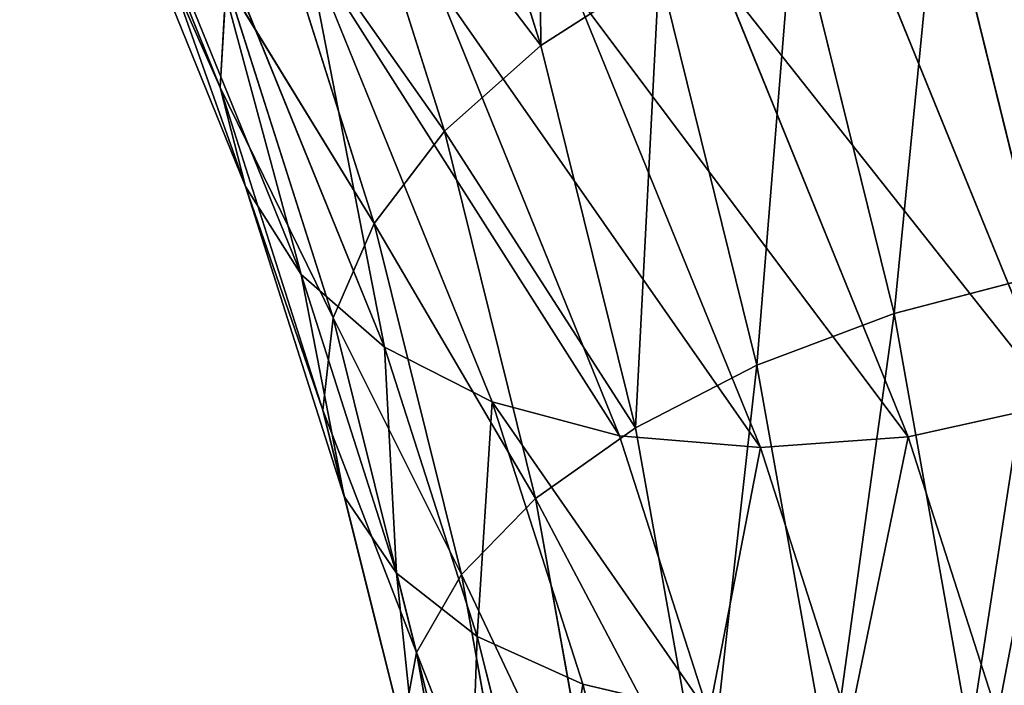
# Model space of a CAD drawing. Extents: x -0.1 to 19.2, y 0 to 39.3.
# Tile 201 of 215: x 15.642 to 16.42, y 35.447 to 35.974. Entities that reach past the tile are written whole.
import ezdxf

# ---------------------------------------------------------------- set-up
doc = ezdxf.new("R2010")
doc.units = 0
doc.header["$LTSCALE"] = 2.54
doc.layers.get('0').update_dxf_attribs({"color": 13, "linetype": 'CONTINUOUS'})

# ---------------------------------------------------------------- blocks, each defined once
blk = doc.blocks.new('GRUPUJ_50')
at = {"color": 250}
for p, q in [((12.0676, 6.11177, 1.54317), (12.2261, 5.71994, 1.13447)), ((12.0676, 6.11177, 1.54317), (12.2261, 5.71994, 1.13447)), ((12.38561, 6.05057, 0.83848), (12.4796, 5.75332, 0.59472)), ((12.38561, 6.05057, 0.83848), (12.4796, 5.75332, 0.59472)), ((12.31245, 5.97266, 0.89493), (12.40342, 5.68539, 0.65935)), ((12.31245, 5.97266, 0.89493), (12.40342, 5.68539, 0.65935)), ((12.13812, 5.94677, 1.70769), (12.28997, 5.57224, 1.31703)), ((12.13812, 5.94677, 1.70769), (12.28997, 5.57224, 1.31703)), ((12.79417, 5.89983, 0.51166), (12.87509, 5.57163, 0.30108)), ((12.79417, 5.89983, 0.51166), (12.87509, 5.57163, 0.30108)), ((12.26009, 5.88914, 0.9652), (12.34781, 5.61256, 0.73839)), ((12.26009, 5.88914, 0.9652), (12.34781, 5.61256, 0.73839)), ((12.20664, 5.88252, 1.78702), (12.35593, 5.51471, 1.40337)), ((12.20664, 5.88252, 1.78702), (12.35593, 5.51471, 1.40337)), ((12.6794, 5.86294, 0.51923), (12.75878, 5.54127, 0.31284)), ((12.6794, 5.86294, 0.51923), (12.75878, 5.54127, 0.31284)), ((12.29374, 5.83437, 1.85972), (12.44111, 5.47158, 1.48131)), ((12.29374, 5.83437, 1.85972), (12.44111, 5.47158, 1.48131)), ((12.74014, 5.83264, 2.02791), (12.88756, 5.46985, 1.64949)), ((12.74014, 5.83264, 2.02791), (12.88756, 5.46985, 1.64949)), ((12.57297, 5.81338, 0.54732), (12.4796, 5.75332, 0.59472)), ((12.57297, 5.81338, 0.54732), (12.4796, 5.75332, 0.59472)), ((12.57297, 5.81338, 0.54732), (12.6503, 5.50046, 0.34654)), ((12.57297, 5.81338, 0.54732), (12.6503, 5.50046, 0.34654)), ((12.23086, 5.80365, 1.04623), (12.2261, 5.71994, 1.13447)), ((12.23086, 5.80365, 1.04623), (12.2261, 5.71994, 1.13447)), ((12.23086, 5.80365, 1.04623), (12.31527, 5.538, 0.82838)), ((12.23086, 5.80365, 1.04623), (12.31527, 5.538, 0.82838)), ((12.39564, 5.80442, 1.92263), (12.54179, 5.44474, 1.54746)), ((12.39564, 5.80442, 1.92263), (12.54179, 5.44474, 1.54746)), ((12.77001, 5.44386, 1.63343), (12.62383, 5.80354, 2.0086)), ((12.77001, 5.44386, 1.63343), (12.62383, 5.80354, 2.0086)), ((12.50729, 5.794, 1.97299), (12.65305, 5.43537, 1.59891)), ((12.50729, 5.794, 1.97299), (12.65305, 5.43537, 1.59891)), ((12.4796, 5.75332, 0.59472), (12.40342, 5.68539, 0.65935)), ((12.4796, 5.75332, 0.59472), (12.40342, 5.68539, 0.65935)), ((12.4796, 5.75332, 0.59472), (12.55443, 5.45097, 0.40072)), ((12.4796, 5.75332, 0.59472), (12.55443, 5.45097, 0.40072)), ((12.2261, 5.71994, 1.13447), (12.24608, 5.64167, 1.22607)), ((12.2261, 5.71994, 1.13447), (12.30726, 5.46498, 0.92539)), ((12.2261, 5.71994, 1.13447), (12.30726, 5.46498, 0.92539)), ((12.2261, 5.71994, 1.13447), (12.24608, 5.64167, 1.22607)), ((12.40342, 5.68539, 0.65935), (12.34781, 5.61256, 0.73839)), ((12.40342, 5.68539, 0.65935), (12.34781, 5.61256, 0.73839)), ((12.40342, 5.68539, 0.65935), (12.47542, 5.39497, 0.47301)), ((12.40342, 5.68539, 0.65935), (12.47542, 5.39497, 0.47301)), ((12.24608, 5.64167, 1.22607), (12.28997, 5.57224, 1.31703)), ((12.24608, 5.64167, 1.22607), (12.28997, 5.57224, 1.31703)), ((12.34781, 5.61256, 0.73839), (12.31527, 5.538, 0.82838)), ((12.34781, 5.61256, 0.73839), (12.31527, 5.538, 0.82838)), ((12.34781, 5.61256, 0.73839), (12.41679, 5.33492, 0.56024)), ((12.34781, 5.61256, 0.73839), (12.41679, 5.33492, 0.56024)), ((12.28997, 5.57224, 1.31703), (12.35593, 5.51471, 1.40337)), ((12.28997, 5.57224, 1.31703), (12.36543, 5.33611, 1.12338)), ((12.28997, 5.57224, 1.31703), (12.35593, 5.51471, 1.40337)), ((12.28997, 5.57224, 1.31703), (12.36543, 5.33611, 1.12338)), ((12.87509, 5.57163, 0.30108), (12.75878, 5.54127, 0.31284)), ((12.87509, 5.57163, 0.30108), (12.75878, 5.54127, 0.31284)), ((12.31527, 5.538, 0.82838), (12.30726, 5.46498, 0.92539)), ((12.31527, 5.538, 0.82838), (12.30726, 5.46498, 0.92539)), ((12.31527, 5.538, 0.82838), (12.38116, 5.27342, 0.65861)), ((12.31527, 5.538, 0.82838), (12.38116, 5.27342, 0.65861)), ((12.75878, 5.54127, 0.31284), (12.6503, 5.50046, 0.34654)), ((12.75878, 5.54127, 0.31284), (12.6503, 5.50046, 0.34654)), ((12.75878, 5.54127, 0.31284), (12.81853, 5.20556, 0.15732)), ((12.75878, 5.54127, 0.31284), (12.81853, 5.20556, 0.15732)), ((12.35593, 5.51471, 1.40337), (12.44111, 5.47158, 1.48131)), ((12.35593, 5.51471, 1.40337), (12.44111, 5.47158, 1.48131)), ((12.35593, 5.51471, 1.40337), (12.42917, 5.28589, 1.21572)), ((12.35593, 5.51471, 1.40337), (12.42917, 5.28589, 1.21572)), ((12.6503, 5.50046, 0.34654), (12.55443, 5.45097, 0.40072)), ((12.6503, 5.50046, 0.34654), (12.55443, 5.45097, 0.40072)), ((12.6503, 5.50046, 0.34654), (12.70815, 5.17591, 0.1962)), ((12.6503, 5.50046, 0.34654), (12.70815, 5.17591, 0.1962)), ((12.44111, 5.47158, 1.48131), (12.54179, 5.44474, 1.54746)), ((12.44111, 5.47158, 1.48131), (12.51271, 5.24822, 1.29814)), ((12.44111, 5.47158, 1.48131), (12.54179, 5.44474, 1.54746)), ((12.44111, 5.47158, 1.48131), (12.51271, 5.24822, 1.29814)), ((12.30726, 5.46498, 0.92539), (12.37013, 5.21318, 0.76382)), ((12.30726, 5.46498, 0.92539), (12.32421, 5.39669, 1.02518)), ((12.30726, 5.46498, 0.92539), (12.37013, 5.21318, 0.76382)), ((12.30726, 5.46498, 0.92539), (12.32421, 5.39669, 1.02518)), ((12.77001, 5.44386, 1.63343), (12.88756, 5.46985, 1.64949)), ((12.77001, 5.44386, 1.63343), (12.88756, 5.46985, 1.64949)), ((12.55443, 5.45097, 0.40072), (12.47542, 5.39497, 0.47301)), ((12.55443, 5.45097, 0.40072), (12.47542, 5.39497, 0.47301)), ((12.55443, 5.45097, 0.40072), (12.60999, 5.13993, 0.25664)), ((12.55443, 5.45097, 0.40072), (12.60999, 5.13993, 0.25664)), ((12.54179, 5.44474, 1.54746), (12.61233, 5.22476, 1.36706)), ((12.54179, 5.44474, 1.54746), (12.65305, 5.43537, 1.59891)), ((12.54179, 5.44474, 1.54746), (12.61233, 5.22476, 1.36706)), ((12.54179, 5.44474, 1.54746), (12.65305, 5.43537, 1.59891)), ((12.65305, 5.43537, 1.59891), (12.77001, 5.44386, 1.63343)), ((12.65305, 5.43537, 1.59891), (12.77001, 5.44386, 1.63343)), ((12.84056, 5.22387, 1.45302), (12.77001, 5.44386, 1.63343)), ((12.84056, 5.22387, 1.45302), (12.77001, 5.44386, 1.63343)), ((12.65305, 5.43537, 1.59891), (12.72323, 5.21652, 1.41945)), ((12.65305, 5.43537, 1.59891), (12.72323, 5.21652, 1.41945)), ((12.32421, 5.39669, 1.02518), (12.36543, 5.33611, 1.12338)), ((12.32421, 5.39669, 1.02518), (12.36543, 5.33611, 1.12338)), ((12.47542, 5.39497, 0.47301), (12.41679, 5.33492, 0.56024)), ((12.47542, 5.39497, 0.47301), (12.41679, 5.33492, 0.56024)), ((12.47542, 5.39497, 0.47301), (12.5284, 5.09919, 0.33599)), ((12.47542, 5.39497, 0.47301), (12.5284, 5.09919, 0.33599)), ((12.36543, 5.33611, 1.12338), (12.42298, 5.1068, 0.97625)), ((12.36543, 5.33611, 1.12338), (12.42917, 5.28589, 1.21572)), ((12.36543, 5.33611, 1.12338), (12.42298, 5.1068, 0.97625)), ((12.36543, 5.33611, 1.12338), (12.42917, 5.28589, 1.21572)), ((12.41679, 5.33492, 0.56024), (12.38116, 5.27342, 0.65861)), ((12.41679, 5.33492, 0.56024), (12.38116, 5.27342, 0.65861)), ((12.41679, 5.33492, 0.56024), (12.467, 5.05546, 0.43079)), ((12.41679, 5.33492, 0.56024), (12.467, 5.05546, 0.43079)), ((12.42917, 5.28589, 1.21572), (12.51271, 5.24822, 1.29814)), ((12.42917, 5.28589, 1.21572), (12.48466, 5.06532, 1.0742)), ((12.42917, 5.28589, 1.21572), (12.51271, 5.24822, 1.29814)), ((12.42917, 5.28589, 1.21572), (12.48466, 5.06532, 1.0742)), ((12.38116, 5.27342, 0.65861), (12.37013, 5.21318, 0.76382)), ((12.38116, 5.27342, 0.65861), (12.37013, 5.21318, 0.76382)), ((12.38116, 5.27342, 0.65861), (12.42853, 5.01066, 0.5369)), ((12.38116, 5.27342, 0.65861), (12.42853, 5.01066, 0.5369)), ((12.51271, 5.24822, 1.29814), (12.61233, 5.22476, 1.36706)), ((12.51271, 5.24822, 1.29814), (12.56666, 5.03419, 1.16081)), ((12.51271, 5.24822, 1.29814), (12.56666, 5.03419, 1.16081)), ((12.51271, 5.24822, 1.29814), (12.61233, 5.22476, 1.36706))]:
    blk.add_line(p, q, dxfattribs=at)
at = {"color": 35}
for p, q in [((12.0911, 6.02431, 1.62521), (12.24608, 5.64167, 1.22607)), ((12.0911, 6.02431, 1.62521), (12.24608, 5.64167, 1.22607)), ((12.24608, 5.64167, 1.22607), (12.32421, 5.39669, 1.02518)), ((12.24608, 5.64167, 1.22607), (12.32421, 5.39669, 1.02518)), ((12.32421, 5.39669, 1.02518), (12.38426, 5.15682, 0.87127)), ((12.32421, 5.39669, 1.02518), (12.38426, 5.15682, 0.87127))]:
    blk.add_line(p, q, dxfattribs=at)
at = {"color": 0}
for p, q in [((12.0911, 6.02431, 1.62521), (12.2261, 5.71994, 1.13447)), ((12.0911, 6.02431, 1.62521), (12.2261, 5.71994, 1.13447)), ((12.23086, 5.80365, 1.04623), (12.34781, 5.61256, 0.73839)), ((12.23086, 5.80365, 1.04623), (12.34781, 5.61256, 0.73839)), ((12.2261, 5.71994, 1.13447), (12.31527, 5.538, 0.82838)), ((12.2261, 5.71994, 1.13447), (12.31527, 5.538, 0.82838)), ((12.24608, 5.64167, 1.22607), (12.30726, 5.46498, 0.92539)), ((12.24608, 5.64167, 1.22607), (12.30726, 5.46498, 0.92539)), ((12.31527, 5.538, 0.82838), (12.41679, 5.33492, 0.56024)), ((12.31527, 5.538, 0.82838), (12.41679, 5.33492, 0.56024)), ((12.30726, 5.46498, 0.92539), (12.38116, 5.27342, 0.65861)), ((12.30726, 5.46498, 0.92539), (12.38116, 5.27342, 0.65861)), ((12.32421, 5.39669, 1.02518), (12.37013, 5.21318, 0.76382)), ((12.32421, 5.39669, 1.02518), (12.37013, 5.21318, 0.76382)), ((12.38116, 5.27342, 0.65861), (12.467, 5.05546, 0.43079)), ((12.38116, 5.27342, 0.65861), (12.467, 5.05546, 0.43079))]:
    blk.add_line(p, q, dxfattribs=at)
at = {"color": 35}
mesh = blk.add_polyface(dxfattribs=at)
corners = [(12.4763, 6.11947, 0.79834), (12.4796, 5.75332, 0.59472), (12.38561, 6.05057, 0.83848), (12.57297, 5.81338, 0.54732)]
mesh.append_faces([[corners[k] for k in face] for face in [(0, 1, 2), (1, 0, 3)]], dxfattribs={"vtx0": -1, "color": 35})
mesh = blk.add_polyface(dxfattribs=at)
corners = [(12.0676, 6.11177, 1.54317), (12.23086, 5.80365, 1.04623), (12.2261, 5.71994, 1.13447)]
mesh.append_faces([[corners[k] for k in face] for face in [(0, 1, 2)]], dxfattribs={"color": 35})
mesh = blk.add_polyface(dxfattribs=at)
corners = [(12.0676, 6.11177, 1.54317), (12.2261, 5.71994, 1.13447), (12.0911, 6.02431, 1.62521)]
mesh.append_faces([[corners[k] for k in face] for face in [(0, 1, 2)]], dxfattribs={"color": 35})
mesh = blk.add_polyface(dxfattribs=at)
corners = [(12.31245, 5.97266, 0.89493), (12.4796, 5.75332, 0.59472), (12.40342, 5.68539, 0.65935), (12.38561, 6.05057, 0.83848)]
mesh.append_faces([[corners[k] for k in face] for face in [(0, 1, 2), (1, 0, 3)]], dxfattribs={"vtx0": -1, "color": 35})
mesh = blk.add_polyface(dxfattribs=at)
corners = [(12.13812, 5.94677, 1.70769), (12.24608, 5.64167, 1.22607), (12.28997, 5.57224, 1.31703), (12.0911, 6.02431, 1.62521)]
mesh.append_faces([[corners[k] for k in face] for face in [(0, 1, 2), (1, 0, 3)]], dxfattribs={"vtx0": -1, "color": 35})
mesh = blk.add_polyface(dxfattribs=at)
corners = [(12.0911, 6.02431, 1.62521), (12.2261, 5.71994, 1.13447), (12.24608, 5.64167, 1.22607)]
mesh.append_faces([[corners[k] for k in face] for face in [(0, 1, 2)]], dxfattribs={"color": 35})
mesh = blk.add_polyface(dxfattribs=at)
corners = [(12.26009, 5.88914, 0.9652), (12.40342, 5.68539, 0.65935), (12.34781, 5.61256, 0.73839), (12.31245, 5.97266, 0.89493)]
mesh.append_faces([[corners[k] for k in face] for face in [(0, 1, 2), (1, 0, 3)]], dxfattribs={"vtx0": -1, "color": 35})
mesh = blk.add_polyface(dxfattribs=at)
corners = [(12.20664, 5.88252, 1.78702), (12.28997, 5.57224, 1.31703), (12.35593, 5.51471, 1.40337), (12.13812, 5.94677, 1.70769)]
mesh.append_faces([[corners[k] for k in face] for face in [(0, 1, 2), (1, 0, 3)]], dxfattribs={"vtx0": -1, "color": 35})
mesh = blk.add_polyface(dxfattribs=at)
corners = [(12.91221, 5.92244, 0.52496), (12.87509, 5.57163, 0.30108), (12.79417, 5.89983, 0.51166), (12.99407, 5.59021, 0.31178)]
mesh.append_faces([[corners[k] for k in face] for face in [(0, 1, 2), (1, 0, 3)]], dxfattribs={"vtx0": -1, "color": 35})
mesh = blk.add_polyface(dxfattribs=at)
corners = [(12.79417, 5.89983, 0.51166), (12.75878, 5.54127, 0.31284), (12.6794, 5.86294, 0.51923), (12.87509, 5.57163, 0.30108)]
mesh.append_faces([[corners[k] for k in face] for face in [(0, 1, 2), (1, 0, 3)]], dxfattribs={"vtx0": -1, "color": 35})
mesh = blk.add_polyface(dxfattribs=at)
corners = [(12.26009, 5.88914, 0.9652), (12.34781, 5.61256, 0.73839), (12.23086, 5.80365, 1.04623)]
mesh.append_faces([[corners[k] for k in face] for face in [(0, 1, 2)]], dxfattribs={"color": 35})
mesh = blk.add_polyface(dxfattribs=at)
corners = [(12.29374, 5.83437, 1.85972), (12.35593, 5.51471, 1.40337), (12.44111, 5.47158, 1.48131), (12.20664, 5.88252, 1.78702)]
mesh.append_faces([[corners[k] for k in face] for face in [(0, 1, 2), (1, 0, 3)]], dxfattribs={"vtx0": -1, "color": 35})
mesh = blk.add_polyface(dxfattribs=at)
corners = [(12.88756, 5.46985, 1.64949), (12.85124, 5.88001, 2.03007), (12.74014, 5.83264, 2.02791), (13.00057, 5.51221, 1.64641)]
mesh.append_faces([[corners[k] for k in face] for face in [(0, 1, 2), (1, 0, 3)]], dxfattribs={"vtx0": -1, "color": 35})
mesh = blk.add_polyface(dxfattribs=at)
corners = [(12.6794, 5.86294, 0.51923), (12.6503, 5.50046, 0.34654), (12.57297, 5.81338, 0.54732), (12.75878, 5.54127, 0.31284)]
mesh.append_faces([[corners[k] for k in face] for face in [(0, 1, 2), (1, 0, 3)]], dxfattribs={"vtx0": -1, "color": 35})
mesh = blk.add_polyface(dxfattribs=at)
corners = [(12.54179, 5.44474, 1.54746), (12.29374, 5.83437, 1.85972), (12.44111, 5.47158, 1.48131), (12.39564, 5.80442, 1.92263)]
mesh.append_faces([[corners[k] for k in face] for face in [(0, 1, 2), (1, 0, 3)]], dxfattribs={"vtx0": -1, "color": 35})
mesh = blk.add_polyface(dxfattribs=at)
corners = [(12.88756, 5.46985, 1.64949), (12.62383, 5.80354, 2.0086), (12.77001, 5.44386, 1.63343), (12.74014, 5.83264, 2.02791)]
mesh.append_faces([[corners[k] for k in face] for face in [(0, 1, 2), (1, 0, 3)]], dxfattribs={"vtx0": -1, "color": 35})
mesh = blk.add_polyface(dxfattribs=at)
corners = [(12.57297, 5.81338, 0.54732), (12.55443, 5.45097, 0.40072), (12.4796, 5.75332, 0.59472), (12.6503, 5.50046, 0.34654)]
mesh.append_faces([[corners[k] for k in face] for face in [(0, 1, 2), (1, 0, 3)]], dxfattribs={"vtx0": -1, "color": 35})
mesh = blk.add_polyface(dxfattribs=at)
corners = [(12.23086, 5.80365, 1.04623), (12.31527, 5.538, 0.82838), (12.2261, 5.71994, 1.13447)]
mesh.append_faces([[corners[k] for k in face] for face in [(0, 1, 2)]], dxfattribs={"color": 35})
mesh = blk.add_polyface(dxfattribs=at)
corners = [(12.23086, 5.80365, 1.04623), (12.34781, 5.61256, 0.73839), (12.31527, 5.538, 0.82838)]
mesh.append_faces([[corners[k] for k in face] for face in [(0, 1, 2)]], dxfattribs={"color": 35})
mesh = blk.add_polyface(dxfattribs=at)
corners = [(12.65305, 5.43537, 1.59891), (12.39564, 5.80442, 1.92263), (12.54179, 5.44474, 1.54746), (12.50729, 5.794, 1.97299)]
mesh.append_faces([[corners[k] for k in face] for face in [(0, 1, 2), (1, 0, 3)]], dxfattribs={"vtx0": -1, "color": 35})
mesh = blk.add_polyface(dxfattribs=at)
corners = [(12.77001, 5.44386, 1.63343), (12.50729, 5.794, 1.97299), (12.65305, 5.43537, 1.59891), (12.62383, 5.80354, 2.0086)]
mesh.append_faces([[corners[k] for k in face] for face in [(0, 1, 2), (1, 0, 3)]], dxfattribs={"vtx0": -1, "color": 35})
mesh = blk.add_polyface(dxfattribs=at)
corners = [(12.40342, 5.68539, 0.65935), (12.55443, 5.45097, 0.40072), (12.47542, 5.39497, 0.47301), (12.4796, 5.75332, 0.59472)]
mesh.append_faces([[corners[k] for k in face] for face in [(0, 1, 2), (1, 0, 3)]], dxfattribs={"vtx0": -1, "color": 35})
mesh = blk.add_polyface(dxfattribs=at)
corners = [(12.2261, 5.71994, 1.13447), (12.31527, 5.538, 0.82838), (12.30726, 5.46498, 0.92539)]
mesh.append_faces([[corners[k] for k in face] for face in [(0, 1, 2)]], dxfattribs={"color": 35})
mesh = blk.add_polyface(dxfattribs=at)
corners = [(12.2261, 5.71994, 1.13447), (12.30726, 5.46498, 0.92539), (12.24608, 5.64167, 1.22607)]
mesh.append_faces([[corners[k] for k in face] for face in [(0, 1, 2)]], dxfattribs={"color": 35})
mesh = blk.add_polyface(dxfattribs=at)
corners = [(12.34781, 5.61256, 0.73839), (12.47542, 5.39497, 0.47301), (12.41679, 5.33492, 0.56024), (12.40342, 5.68539, 0.65935)]
mesh.append_faces([[corners[k] for k in face] for face in [(0, 1, 2), (1, 0, 3)]], dxfattribs={"vtx0": -1, "color": 35})
mesh = blk.add_polyface(dxfattribs=at)
corners = [(12.24608, 5.64167, 1.22607), (12.30726, 5.46498, 0.92539), (12.32421, 5.39669, 1.02518)]
mesh.append_faces([[corners[k] for k in face] for face in [(0, 1, 2)]], dxfattribs={"color": 35})
mesh = blk.add_polyface(dxfattribs=at)
corners = [(12.28997, 5.57224, 1.31703), (12.32421, 5.39669, 1.02518), (12.36543, 5.33611, 1.12338), (12.24608, 5.64167, 1.22607)]
mesh.append_faces([[corners[k] for k in face] for face in [(0, 1, 2), (1, 0, 3)]], dxfattribs={"vtx0": -1, "color": 35})
mesh = blk.add_polyface(dxfattribs=at)
corners = [(12.34781, 5.61256, 0.73839), (12.41679, 5.33492, 0.56024), (12.31527, 5.538, 0.82838)]
mesh.append_faces([[corners[k] for k in face] for face in [(0, 1, 2)]], dxfattribs={"color": 35})
mesh = blk.add_polyface(dxfattribs=at)
corners = [(12.35593, 5.51471, 1.40337), (12.36543, 5.33611, 1.12338), (12.42917, 5.28589, 1.21572), (12.28997, 5.57224, 1.31703)]
mesh.append_faces([[corners[k] for k in face] for face in [(0, 1, 2), (1, 0, 3)]], dxfattribs={"vtx0": -1, "color": 35})
mesh = blk.add_polyface(dxfattribs=at)
corners = [(12.87509, 5.57163, 0.30108), (12.81853, 5.20556, 0.15732), (12.75878, 5.54127, 0.31284), (12.93624, 5.22757, 0.1417)]
mesh.append_faces([[corners[k] for k in face] for face in [(0, 1, 2), (1, 0, 3)]], dxfattribs={"vtx0": -1, "color": 35})
mesh = blk.add_polyface(dxfattribs=at)
corners = [(12.31527, 5.538, 0.82838), (12.38116, 5.27342, 0.65861), (12.30726, 5.46498, 0.92539)]
mesh.append_faces([[corners[k] for k in face] for face in [(0, 1, 2)]], dxfattribs={"color": 35})
mesh = blk.add_polyface(dxfattribs=at)
corners = [(12.31527, 5.538, 0.82838), (12.41679, 5.33492, 0.56024), (12.38116, 5.27342, 0.65861)]
mesh.append_faces([[corners[k] for k in face] for face in [(0, 1, 2)]], dxfattribs={"color": 35})
mesh = blk.add_polyface(dxfattribs=at)
corners = [(12.75878, 5.54127, 0.31284), (12.70815, 5.17591, 0.1962), (12.6503, 5.50046, 0.34654), (12.81853, 5.20556, 0.15732)]
mesh.append_faces([[corners[k] for k in face] for face in [(0, 1, 2), (1, 0, 3)]], dxfattribs={"vtx0": -1, "color": 35})
mesh = blk.add_polyface(dxfattribs=at)
corners = [(12.44111, 5.47158, 1.48131), (12.42917, 5.28589, 1.21572), (12.51271, 5.24822, 1.29814), (12.35593, 5.51471, 1.40337)]
mesh.append_faces([[corners[k] for k in face] for face in [(0, 1, 2), (1, 0, 3)]], dxfattribs={"vtx0": -1, "color": 35})
mesh = blk.add_polyface(dxfattribs=at)
corners = [(12.6503, 5.50046, 0.34654), (12.60999, 5.13993, 0.25664), (12.55443, 5.45097, 0.40072), (12.70815, 5.17591, 0.1962)]
mesh.append_faces([[corners[k] for k in face] for face in [(0, 1, 2), (1, 0, 3)]], dxfattribs={"vtx0": -1, "color": 35})
mesh = blk.add_polyface(dxfattribs=at)
corners = [(12.61233, 5.22476, 1.36706), (12.44111, 5.47158, 1.48131), (12.51271, 5.24822, 1.29814), (12.54179, 5.44474, 1.54746)]
mesh.append_faces([[corners[k] for k in face] for face in [(0, 1, 2), (1, 0, 3)]], dxfattribs={"vtx0": -1, "color": 35})
mesh = blk.add_polyface(dxfattribs=at)
corners = [(12.30726, 5.46498, 0.92539), (12.38116, 5.27342, 0.65861), (12.37013, 5.21318, 0.76382)]
mesh.append_faces([[corners[k] for k in face] for face in [(0, 1, 2)]], dxfattribs={"color": 35})
mesh = blk.add_polyface(dxfattribs=at)
corners = [(12.30726, 5.46498, 0.92539), (12.37013, 5.21318, 0.76382), (12.32421, 5.39669, 1.02518)]
mesh.append_faces([[corners[k] for k in face] for face in [(0, 1, 2)]], dxfattribs={"color": 35})
mesh = blk.add_polyface(dxfattribs=at)
corners = [(12.84056, 5.22387, 1.45302), (12.88756, 5.46985, 1.64949), (12.77001, 5.44386, 1.63343), (12.95918, 5.24648, 1.46632)]
mesh.append_faces([[corners[k] for k in face] for face in [(0, 1, 2), (1, 0, 3)]], dxfattribs={"vtx0": -1, "color": 35})
mesh = blk.add_polyface(dxfattribs=at)
corners = [(12.47542, 5.39497, 0.47301), (12.60999, 5.13993, 0.25664), (12.5284, 5.09919, 0.33599), (12.55443, 5.45097, 0.40072)]
mesh.append_faces([[corners[k] for k in face] for face in [(0, 1, 2), (1, 0, 3)]], dxfattribs={"vtx0": -1, "color": 35})
mesh = blk.add_polyface(dxfattribs=at)
corners = [(12.61233, 5.22476, 1.36706), (12.65305, 5.43537, 1.59891), (12.54179, 5.44474, 1.54746), (12.72323, 5.21652, 1.41945)]
mesh.append_faces([[corners[k] for k in face] for face in [(0, 1, 2), (1, 0, 3)]], dxfattribs={"vtx0": -1, "color": 35})
mesh = blk.add_polyface(dxfattribs=at)
corners = [(12.72323, 5.21652, 1.41945), (12.77001, 5.44386, 1.63343), (12.65305, 5.43537, 1.59891), (12.84056, 5.22387, 1.45302)]
mesh.append_faces([[corners[k] for k in face] for face in [(0, 1, 2), (1, 0, 3)]], dxfattribs={"vtx0": -1, "color": 35})
mesh = blk.add_polyface(dxfattribs=at)
corners = [(12.36543, 5.33611, 1.12338), (12.38426, 5.15682, 0.87127), (12.42298, 5.1068, 0.97625), (12.32421, 5.39669, 1.02518)]
mesh.append_faces([[corners[k] for k in face] for face in [(0, 1, 2), (1, 0, 3)]], dxfattribs={"vtx0": -1, "color": 35})
mesh = blk.add_polyface(dxfattribs=at)
corners = [(12.32421, 5.39669, 1.02518), (12.37013, 5.21318, 0.76382), (12.38426, 5.15682, 0.87127)]
mesh.append_faces([[corners[k] for k in face] for face in [(0, 1, 2)]], dxfattribs={"color": 35})
mesh = blk.add_polyface(dxfattribs=at)
corners = [(12.41679, 5.33492, 0.56024), (12.5284, 5.09919, 0.33599), (12.467, 5.05546, 0.43079), (12.47542, 5.39497, 0.47301)]
mesh.append_faces([[corners[k] for k in face] for face in [(0, 1, 2), (1, 0, 3)]], dxfattribs={"vtx0": -1, "color": 35})
mesh = blk.add_polyface(dxfattribs=at)
corners = [(12.42917, 5.28589, 1.21572), (12.42298, 5.1068, 0.97625), (12.48466, 5.06532, 1.0742), (12.36543, 5.33611, 1.12338)]
mesh.append_faces([[corners[k] for k in face] for face in [(0, 1, 2), (1, 0, 3)]], dxfattribs={"vtx0": -1, "color": 35})
mesh = blk.add_polyface(dxfattribs=at)
corners = [(12.41679, 5.33492, 0.56024), (12.467, 5.05546, 0.43079), (12.38116, 5.27342, 0.65861)]
mesh.append_faces([[corners[k] for k in face] for face in [(0, 1, 2)]], dxfattribs={"color": 35})
mesh = blk.add_polyface(dxfattribs=at)
corners = [(12.51271, 5.24822, 1.29814), (12.48466, 5.06532, 1.0742), (12.56666, 5.03419, 1.16081), (12.42917, 5.28589, 1.21572)]
mesh.append_faces([[corners[k] for k in face] for face in [(0, 1, 2), (1, 0, 3)]], dxfattribs={"vtx0": -1, "color": 35})
mesh = blk.add_polyface(dxfattribs=at)
corners = [(12.38116, 5.27342, 0.65861), (12.42853, 5.01066, 0.5369), (12.37013, 5.21318, 0.76382)]
mesh.append_faces([[corners[k] for k in face] for face in [(0, 1, 2)]], dxfattribs={"color": 35})
mesh = blk.add_polyface(dxfattribs=at)
corners = [(12.38116, 5.27342, 0.65861), (12.467, 5.05546, 0.43079), (12.42853, 5.01066, 0.5369)]
mesh.append_faces([[corners[k] for k in face] for face in [(0, 1, 2)]], dxfattribs={"color": 35})
mesh = blk.add_polyface(dxfattribs=at)
corners = [(12.56666, 5.03419, 1.16081), (12.61233, 5.22476, 1.36706), (12.51271, 5.24822, 1.29814), (12.66529, 5.01476, 1.23231)]
mesh.append_faces([[corners[k] for k in face] for face in [(0, 1, 2), (1, 0, 3)]], dxfattribs={"vtx0": -1, "color": 35})
blk = doc.blocks.new('GRUPUJ_55')
at = {"color": 0}
blk.add_blockref('GRUPUJ_50', (3.5742, 30.20001), dxfattribs=at)

msp = doc.modelspace()

# ---------------------------------------------------------------- block references
at = {"color": 0}
msp.add_blockref('GRUPUJ_55', (0, 0), dxfattribs=at)

doc.saveas('drawing.dxf')
